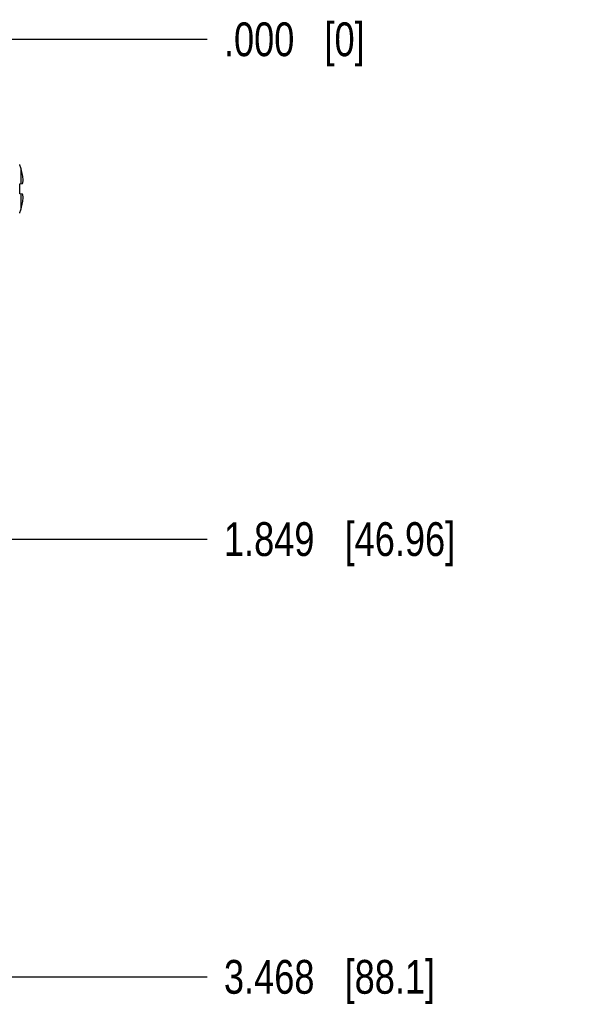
# Model space of a CAD drawing. Header units: inches. Extents: x 0 to 34, y 0 to 22.
# Tile 25 of 70: x 14.4 to 16.5, y 14.2 to 17.9. Entities that reach past the tile are written whole.
import ezdxf

# ---------------------------------------------------------------- set-up
doc = ezdxf.new("R2010")
doc.units = ezdxf.units.IN
doc.header["$LTSCALE"] = 1.87
doc.header["$MEASUREMENT"] = 0
doc.layers.get('0').update_dxf_attribs({"linetype": 'CONTINUOUS'})
doc.layers.add('DIMENSIONS', color=7, linetype='CONTINUOUS')
doc.styles.get("Standard").update_dxf_attribs({"font": 'txt', "width": 0.8})
doc.dimstyles.new('DIMSTYLE_1', dxfattribs={"dimtxt": 0.125, "dimasz": 0.18, "dimexe": 0.18, "dimexo": 0.0625, "dimgap": 0.09, "dimtad": 0, "dimtih": 1, "dimtoh": 1, "dimdec": 3, "dimzin": 4, "dimdsep": 46, "dimtxsty": 'STANDARD', "dimblk": '_FILLED', "dimblk1": '_FILLED', "dimblk2": '_FILLED', "dimcen": 0.09, "dimadec": 0, "dimazin": 0, "dimtp": 0.01, "dimtm": 0.01, "dimtfac": 1, "dimtdec": 3, "dimtofl": 0, "dimtmove": 0, "dimatfit": 3, "dimldrblk": '_FILLED', "dimfxl": 1, "dimtolj": 1, "dimtzin": 4, "dimarcsym": 0})

# ---------------------------------------------------------------- blocks, each defined once
blk = doc.blocks.new('*D19')
at = {"layer": 'DIMENSIONS', "color": 2, "linetype": 'CONTINUOUS'}
blk.add_line((13.2616, 15.9357), (15.117, 15.9357), dxfattribs=at)
at = {"layer": 'DIMENSIONS', "color": 2, "linetype": 'CONTINUOUS', "insert": (15.1795, 15.9982), "char_height": 0.125, "width": 1.325, "attachment_point": 1, "line_spacing_factor": 0.9}
blk.add_mtext('1.849{\\Ftxt.shx;\\W1.000000;\\H0.125000; }[46.96]', dxfattribs=at)
blk = doc.blocks.new('_FILLED')
at = {"color": 0, "linetype": 'BYBLOCK'}
blk.add_solid([(0, 0), (-1, 0.174), (-1, -0.174)], dxfattribs=at)
blk = doc.blocks.new('*D20')
at = {"layer": 'DIMENSIONS', "color": 2, "linetype": 'CONTINUOUS'}
blk.add_line((14.2112, 17.7846), (15.117, 17.7846), dxfattribs=at)
at = {"layer": 'DIMENSIONS', "color": 2, "linetype": 'CONTINUOUS', "insert": (15.1795, 17.8471), "char_height": 0.125, "width": 0.825, "attachment_point": 1, "line_spacing_factor": 0.9}
blk.add_mtext('.000{\\Ftxt.shx;\\W1.000000;\\H0.125000; }[0]', dxfattribs=at)
blk = doc.blocks.new('*D21')
at = {"layer": 'DIMENSIONS', "color": 2, "linetype": 'CONTINUOUS'}
blk.add_line((14.2112, 14.3162), (15.117, 14.3162), dxfattribs=at)
at = {"layer": 'DIMENSIONS', "color": 2, "linetype": 'CONTINUOUS', "insert": (15.1795, 14.3787), "char_height": 0.125, "width": 1.225, "attachment_point": 1, "line_spacing_factor": 0.9}
blk.add_mtext('3.468{\\Ftxt.shx;\\W1.000000;\\H0.125000; }[88.1]', dxfattribs=at)

msp = doc.modelspace()

# ---------------------------------------------------------------- linework, layer by layer
at = {"color": 7, "linetype": 'CONTINUOUS'}
for p, q in [((14.4243, 17.3194), (14.4243, 17.3213)), ((14.4295, 17.2503), (14.4295, 17.3054)), ((14.4243, 17.2498), (14.4351, 17.2509)), ((14.4243, 17.2132), (14.4243, 17.2498)), ((14.4351, 17.2121), (14.4243, 17.2132)), ((14.4295, 17.1576), (14.4295, 17.2127)), ((14.4243, 17.1417), (14.4243, 17.1436))]:
    msp.add_line(p, q, dxfattribs=at)
for centre, radius, start, end in [((14.3148, 17.271), 0.1197, 16.7008, 23.8214), ((14.1833, 17.2315), 0.257, 11.5946, 16.7105), ((14.2472, 17.2531), 0.1902, 2.9646, 9.116), ((14.2472, 17.2099), 0.1902, 350.884, 357.0354), ((14.3148, 17.192), 0.1197, 336.1786, 343.2992), ((14.1833, 17.2315), 0.257, 343.2895, 348.4054)]:
    msp.add_arc(centre, radius, start, end, dxfattribs=at)
for points, knots in [([(14.4351, 17.2509), (14.4356, 17.2529), (14.4365, 17.2569), (14.437, 17.2609), (14.4372, 17.2629)], [0, 0, 0, 0, 0.504909, 1, 1, 1, 1]), ([(14.4372, 17.2001), (14.437, 17.2021), (14.4365, 17.2061), (14.4356, 17.2101), (14.4351, 17.2121)], [0, 0, 0, 0, 0.495091, 1, 1, 1, 1])]:
    msp.add_open_spline(points, degree=3, knots=knots, dxfattribs=at)

# ---------------------------------------------------------------- dimensions: what is measured, and where the dimension line sits
at = {"layer": 'DIMENSIONS', "color": 2, "linetype": 'CONTINUOUS'}
for feature_location, offset, origin, picture, middle in [((14.2112059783, 17.7846372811), (0.905762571, 0), (14.1487059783, 17.7846372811), '*D20', (15.5919685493, 17.7846372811)), ((13.2616, 15.9357), (1.8554, 0), (14.1487, 17.7846), '*D19', (15.842, 15.9357)), ((14.2112, 14.3162), (0.9058, 0), (14.1487, 17.7846), '*D21', (15.792, 14.3162))]:
    dim = msp.add_ordinate_dim(feature_location=feature_location, offset=offset, dtype=0, origin=origin, dimstyle='DIMSTYLE_1', dxfattribs=at)
    dim.commit()
    dim.dimension.update_dxf_attribs({"geometry": picture, "text_midpoint": middle})

doc.saveas('drawing.dxf')
